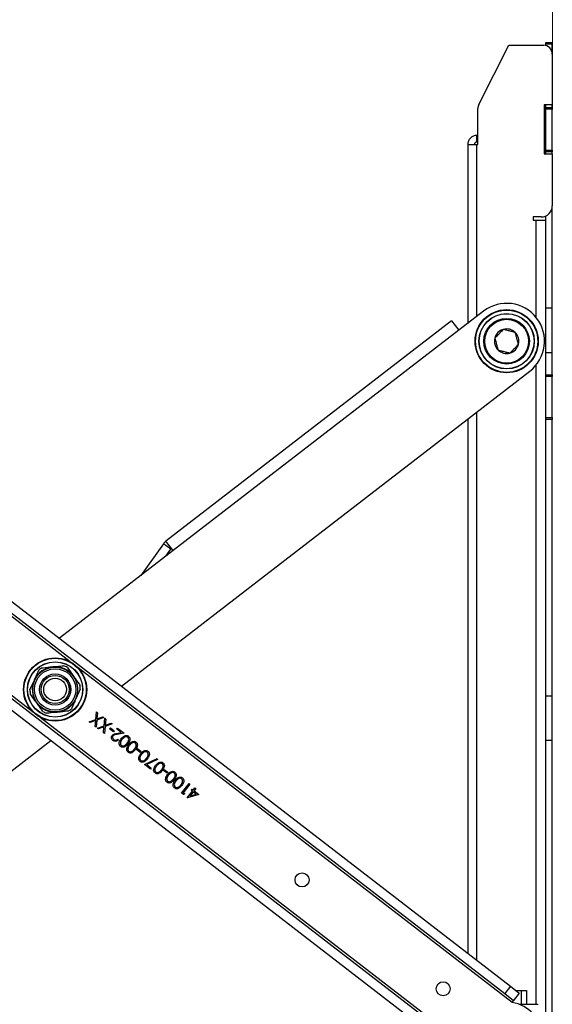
# Model space of a CAD drawing. Header units: inches. Extents: x 5 to 165, y 3 to 108.
# Tile 60 of 139: x 86 to 92, y 43 to 54. Entities that reach past the tile are written whole.
import ezdxf

# ---------------------------------------------------------------- set-up
doc = ezdxf.new("R2010")
doc.units = ezdxf.units.IN
doc.header["$LTSCALE"] = 10
doc.header["$MEASUREMENT"] = 0
doc.styles.add('SLDTEXTSTYLE0', font='TXT', dxfattribs={"width": 0.75})
doc.dimstyles.new('SLDDIMSTYLE3', dxfattribs={"dimtxt": 1.377953, "dimasz": 1.56, "dimexe": 0, "dimexo": 0.0625, "dimgap": 0.344488, "dimtad": 0, "dimtih": 1, "dimtoh": 1, "dimrnd": 1e-09, "dimzin": 12, "dimdsep": 46, "dimtxsty": 'SLDTEXTSTYLE0', "dimsah": 1, "dimcen": 0.09, "dimadec": 0, "dimazin": 3, "dimtfac": 1, "dimtofl": 0, "dimtmove": 0, "dimatfit": 3, "dimfxl": 1, "dimfrac": 2, "dimtolj": 1, "dimtzin": 12, "dimarcsym": 0})

# ---------------------------------------------------------------- blocks, each defined once
blk = doc.blocks.new('_D_4')
at = {"color": 1, "linetype": 'Continuous', "lineweight": 18}
for p, q in [((79.245, 53.955), (79.245, 58.874)), ((92.278, 53.161), (92.278, 58.874)), ((79.245, 57.624), (81.359, 57.624)), ((82.987, 57.613), (82.567, 57.613)), ((82.567, 57.613), (82.567, 55.426)), ((88.587, 57.613), (89.007, 57.613)), ((89.007, 57.613), (89.007, 55.426)), ((92.278, 57.624), (90.215, 57.624)), ((82.567, 55.426), (82.987, 55.426)), ((89.007, 55.426), (88.587, 55.426))]:
    blk.add_line(p, q, dxfattribs=at)
for points in [[(79.245, 57.624), (80.805, 57.364), (80.805, 57.884)], [(92.278, 57.624), (90.718, 57.884), (90.718, 57.364)]]:
    blk.add_solid(points, dxfattribs=at)
at = {"color": 1, "linetype": 'Continuous', "lineweight": 18, "char_height": 1.378, "attachment_point": 1, "style": 'SLDTEXTSTYLE0'}
for s, insert in [('13.03', (83.496, 59.669)), ('331.03', (82.987, 57.202))]:
    blk.add_mtext(s, dxfattribs=dict(at, insert=insert))

msp = doc.modelspace()

# ---------------------------------------------------------------- linework, layer by layer
at = {"color": 7, "linetype": 'Continuous', "lineweight": 25}
for p, q in [((92.203676, 53.911265), (92.277676, 53.911265)), ((92.203676, 53.891265), (92.203676, 53.911265)), ((92.277676, 53.891265), (92.203676, 53.891265)), ((92.203676, 53.876826), (92.203676, 53.891265)), ((92.277676, 53.911265), (92.277676, 53.891265)), ((92.277676, 53.780265), (92.277676, 53.891265)), ((91.452384, 53.215287), (91.787676, 53.880265)), ((91.787676, 53.880265), (92.177676, 53.880265)), ((92.277676, 53.780265), (92.277676, 53.211265)), ((91.441676, 52.768426), (91.441676, 53.170265)), ((92.277676, 53.211265), (92.187676, 53.211265)), ((92.187676, 53.211265), (92.187676, 52.661265)), ((92.203676, 53.184265), (92.203676, 53.211265)), ((92.203676, 53.184265), (92.277676, 53.184265)), ((92.203676, 53.164265), (92.203676, 53.184265)), ((92.277676, 53.164265), (92.203676, 53.164265)), ((92.203676, 52.704265), (92.203676, 53.164265)), ((92.277676, 53.184265), (92.277676, 53.211265)), ((92.277676, 53.184265), (92.277676, 53.164265)), ((92.277676, 52.704265), (92.277676, 53.164265)), ((91.431676, 52.796265), (91.431676, 52.870265)), ((91.441676, 52.870265), (91.431676, 52.870265)), ((91.441676, 52.796265), (91.431676, 52.796265)), ((92.202676, 52.870265), (92.187676, 52.870265)), ((92.202676, 52.796265), (92.187676, 52.796265)), ((92.202676, 52.870265), (92.202676, 52.796265)), ((92.203676, 52.870265), (92.202676, 52.870265)), ((92.203676, 52.796265), (92.202676, 52.796265)), ((91.327676, 52.766265), (91.327676, 50.761102)), ((91.431676, 52.768426), (91.441676, 52.768426)), ((92.203676, 52.704265), (92.277676, 52.704265)), ((92.203676, 52.684265), (92.203676, 52.704265)), ((92.277676, 52.684265), (92.203676, 52.684265)), ((92.203676, 52.661265), (92.203676, 52.684265)), ((92.277676, 52.704265), (92.277676, 52.684265)), ((92.277676, 52.661265), (92.277676, 52.684265)), ((92.187676, 52.661265), (92.277676, 52.661265)), ((92.277676, 52.661265), (92.277676, 52.080425)), ((92.277676, 50.934265), (92.277676, 52.080425)), ((92.152676, 51.955425), (92.060676, 51.955425)), ((92.060676, 51.955425), (92.060676, 51.918425)), ((92.060676, 51.918425), (92.097676, 51.918425)), ((92.097676, 51.918425), (92.201676, 51.918425)), ((92.201676, 51.918425), (92.201676, 36.404105)), ((92.203676, 50.934265), (92.203676, 51.966302)), ((92.201676, 51.196105), (92.203676, 51.196686)), ((92.203676, 51.181265), (92.201676, 51.181265)), ((92.203676, 50.934265), (92.277676, 50.934265)), ((92.203676, 50.434265), (92.203676, 50.934265)), ((92.277676, 50.434265), (92.277676, 50.934265)), ((91.505307, 50.897944), (91.228042, 50.684347)), ((82.17248, 50.750219), (91.80762, 43.327593)), ((91.146265, 50.7905), (87.937905, 48.318875)), ((91.146265, 50.7905), (91.228042, 50.684347)), ((82.109011, 50.667832), (91.744151, 43.245205)), ((91.228042, 50.684347), (88.019682, 48.212722)), ((92.201676, 50.516265), (92.203676, 50.516265)), ((92.203676, 50.434265), (92.277676, 50.434265)), ((92.203676, 50.184265), (92.203676, 50.434265)), ((92.277676, 50.184265), (92.277676, 50.434265)), ((87.439418, 46.692726), (92.024044, 50.224585)), ((92.203676, 50.184265), (92.277676, 50.184265)), ((92.203676, 50.164265), (92.203676, 50.184265)), ((92.277676, 50.164265), (92.203676, 50.164265)), ((92.203676, 49.704265), (92.203676, 50.164265)), ((92.277676, 50.184265), (92.277676, 50.164265)), ((92.277676, 49.704265), (92.277676, 50.164265)), ((91.28034, 42.643143), (81.6452, 50.065769)), ((91.216871, 42.560755), (81.581731, 49.983382)), ((92.203676, 49.704265), (92.277676, 49.704265)), ((92.203676, 49.684265), (92.203676, 49.704265)), ((92.277676, 49.704265), (92.277676, 49.684265)), ((91.327676, 49.688124), (91.327676, 43.697328)), ((92.277676, 49.684265), (92.203676, 49.684265)), ((92.203676, 46.585598), (92.203676, 49.684265)), ((92.277676, 46.585598), (92.277676, 49.684265)), ((87.910442, 48.290328), (87.656607, 47.933019)), ((87.995226, 48.230097), (87.910442, 48.290328)), ((88.019682, 48.212722), (87.937905, 48.318875)), ((88.019682, 48.212722), (86.743014, 47.229215)), ((87.938397, 48.150102), (87.995226, 48.230097)), ((86.411631, 46.651589), (86.461844, 46.761681)), ((86.97772, 46.659385), (86.927507, 46.549293)), ((92.203676, 46.516265), (92.201676, 46.516265)), ((92.203676, 46.585598), (92.277676, 46.585598)), ((92.203676, 46.085598), (92.203676, 46.585598)), ((92.277676, 46.085598), (92.277676, 46.585598)), ((87.152378, 46.320208), (87.159646, 46.403323)), ((87.159646, 46.403323), (87.170951, 46.394614)), ((87.170951, 46.394614), (87.164848, 46.324679)), ((87.076952, 46.293085), (87.152378, 46.320208)), ((87.088257, 46.284376), (87.076952, 46.293085)), ((87.151236, 46.307011), (87.088257, 46.284376)), ((87.145418, 46.240341), (87.151236, 46.307011)), ((87.163684, 46.311499), (87.156723, 46.231632)), ((87.242216, 46.339714), (87.163684, 46.311499)), ((87.164848, 46.324679), (87.23091, 46.348423)), ((87.23091, 46.348423), (87.242216, 46.339714)), ((87.244744, 46.249052), (87.252012, 46.332167)), ((87.252012, 46.332167), (87.263317, 46.323458)), ((87.334582, 46.268558), (87.256049, 46.240343)), ((87.263317, 46.323458), (87.257213, 46.253524)), ((87.257213, 46.253524), (87.323276, 46.277267)), ((87.323276, 46.277267), (87.334582, 46.268558)), ((87.156723, 46.231632), (87.145418, 46.240341)), ((87.169318, 46.221929), (87.244744, 46.249052)), ((87.180623, 46.21322), (87.169318, 46.221929)), ((87.243602, 46.235855), (87.180623, 46.21322)), ((87.237783, 46.169186), (87.243602, 46.235855)), ((87.249089, 46.160476), (87.237783, 46.169186)), ((87.256049, 46.240343), (87.249089, 46.160476)), ((87.307022, 46.213968), (87.315647, 46.225164)), ((87.349007, 46.181624), (87.307022, 46.213968)), ((87.315647, 46.225164), (87.357632, 46.19282)), ((87.357632, 46.19282), (87.349007, 46.181624)), ((87.386834, 46.210464), (87.395459, 46.22166)), ((87.437631, 46.171331), (87.386834, 46.210464)), ((87.387864, 46.163223), (87.437631, 46.171331)), ((87.469632, 46.164519), (87.392494, 46.151955)), ((87.395459, 46.22166), (87.469632, 46.164519)), ((86.033066, 45.609313), (86.646337, 46.081759)), ((87.397418, 46.099728), (87.407215, 46.092182)), ((92.203676, 46.085598), (92.277676, 46.085598)), ((92.203676, 42.236931), (92.203676, 46.085598)), ((92.277676, 42.236931), (92.277676, 46.085598)), ((87.60931, 45.981094), (87.617935, 45.99229)), ((87.651295, 45.94875), (87.60931, 45.981094)), ((87.617935, 45.99229), (87.65992, 45.959946)), ((87.65992, 45.959946), (87.651295, 45.94875)), ((87.697623, 45.814939), (87.841251, 45.882694)), ((87.846126, 45.871518), (87.722823, 45.813366)), ((87.841251, 45.882694), (87.846126, 45.871518)), ((92.201676, 45.906265), (92.203676, 45.906265)), ((87.764798, 45.763189), (87.697623, 45.814939)), ((87.722823, 45.813366), (87.773423, 45.774385)), ((87.773423, 45.774385), (87.764798, 45.763189)), ((87.911599, 45.74822), (87.920224, 45.759416)), ((87.953583, 45.715876), (87.911599, 45.74822)), ((87.920224, 45.759416), (87.962208, 45.727072)), ((87.962208, 45.727072), (87.953583, 45.715876)), ((88.114669, 45.493659), (88.198762, 45.602819)), ((88.208559, 45.595272), (88.13309, 45.497308)), ((88.13309, 45.497308), (88.149884, 45.48437)), ((88.178289, 45.440188), (88.236507, 45.51576)), ((88.198762, 45.602819), (88.208559, 45.595272)), ((88.246303, 45.508213), (88.209782, 45.460806)), ((88.223912, 45.525463), (88.232537, 45.536659)), ((88.236507, 45.51576), (88.223912, 45.525463)), ((88.232537, 45.536659), (88.245132, 45.526956)), ((88.245132, 45.526956), (88.264538, 45.552147)), ((88.278841, 45.483147), (88.246303, 45.508213)), ((88.274335, 45.5446), (88.254928, 45.519409)), ((88.254928, 45.519409), (88.306709, 45.479519)), ((88.264538, 45.552147), (88.274335, 45.5446)), ((88.134852, 45.47811), (88.114669, 45.493659)), ((88.149884, 45.48437), (88.134852, 45.47811)), ((88.180278, 45.438655), (88.178289, 45.440188)), ((88.306709, 45.479519), (88.180278, 45.438655)), ((88.209782, 45.460806), (88.278841, 45.483147)), ((91.80762, 43.327593), (91.744151, 43.245205)), ((91.80762, 43.327593), (91.906644, 43.251308)), ((91.744151, 43.245205), (91.843175, 43.16892)), ((91.906644, 43.251308), (91.843175, 43.16892)), ((91.867757, 43.281265), (91.987176, 43.281265)), ((91.927176, 43.281265), (91.927176, 43.124665)), ((91.987176, 43.281265), (91.987176, 43.124665)), ((91.824866, 43.145155), (91.843175, 43.16892)), ((91.903988, 43.124665), (92.109633, 43.124665)), ((92.109633, 43.124665), (92.109633, 43.119665))]:
    msp.add_line(p, q, dxfattribs=at)
at = {"color": 8, "linetype": 'Continuous', "lineweight": 25}
for p, q in [((91.431676, 50.841221), (91.431676, 52.768426)), ((92.097676, 50.825341), (92.097676, 51.918425)), ((86.863669, 46.967114), (81.991679, 50.720351)), ((92.097676, 43.124665), (92.097676, 50.297189)), ((81.564485, 50.165819), (86.436474, 46.412583)), ((91.431676, 43.617209), (91.431676, 49.768242)), ((91.824866, 43.145155), (86.952877, 46.898391)), ((86.525682, 46.34386), (91.397672, 42.590623))]:
    msp.add_line(p, q, dxfattribs=at)
at = {"color": 7, "linetype": 'Continuous', "lineweight": 25, "flags": 128}
msp.add_lwpolyline([(92.201676, 51.285494), (92.203099, 51.290412), (92.203676, 51.296265)], dxfattribs=at)
at = {"color": 7, "linetype": 'Continuous', "lineweight": 25}
for centre, radius in [((91.764676, 50.561265), 0.3545), ((91.764676, 50.561265), 0.3495), ((91.764676, 50.561265), 0.31075), ((91.764676, 50.561265), 0.30875), ((91.764676, 50.561265), 0.255906), ((91.764676, 50.561265), 0.245906), ((86.694676, 46.655487), 0.3545), ((86.694676, 46.655487), 0.3495), ((86.694676, 46.655487), 0.31075), ((86.694676, 46.655487), 0.30875), ((86.694676, 46.655487), 0.251969), ((86.694676, 46.655487), 0.232283), ((86.694676, 46.655487), 0.175787), ((86.694676, 46.655487), 0.174213), ((86.694676, 46.655487), 0.15748), ((86.694676, 46.655487), 0.12748), ((89.467332, 44.519515), 0.07874), ((91.051707, 43.298959), 0.07874)]:
    msp.add_circle(centre, radius, dxfattribs=at)
for centre, radius, start, end in [((92.177676, 53.780265), 0.1, 0, 90), ((91.541676, 53.170265), 0.1, 153.2420813, 180), ((92.152676, 52.080425), 0.125, 270, 0), ((91.764676, 50.561265), 0.425, 307.6095907, 127.6095907), ((91.764676, 50.561265), 0.137795, 105.636889, 165.636889), ((91.764676, 50.561265), 0.137795, 45.636889, 105.636889), ((91.764676, 50.561265), 0.137795, 165.636889, 225.636889), ((91.764676, 50.561265), 0.137795, 345.636889, 45.636889), ((91.764676, 50.561265), 0.137795, 285.636889, 345.636889), ((91.764676, 50.561265), 0.137795, 225.636889, 285.636889), ((88.019682, 48.212722), 0.134, 127.6095907, 144.6095907), ((88.019682, 48.212722), 0.03, 127.6095907, 144.6095907), ((86.694676, 46.655487), 0.255906, 95.4824091, 155.4824091), ((86.694676, 46.655487), 0.283071, 120.7890005, 130.1758177), ((86.694676, 46.655487), 0.255906, 35.4824091, 95.4824091), ((86.694676, 46.655487), 0.283071, 60.7890005, 70.1758177), ((86.694676, 46.655487), 0.255906, 155.4824091, 215.4824091), ((86.694676, 46.655487), 0.255906, 335.4824091, 35.4824091), ((86.694676, 46.655487), 0.283071, 180.7890005, 190.1758177), ((86.694676, 46.655487), 0.283071, 0.7890005, 10.1758177), ((86.694676, 46.655487), 0.255906, 215.4824091, 275.4824091), ((86.694676, 46.655487), 0.255906, 275.4824091, 335.4824091), ((86.694676, 46.655487), 0.283071, 240.7890005, 250.1758177), ((86.694676, 46.655487), 0.283071, 300.7890005, 310.1758177), ((91.764676, 42.749709), 0.4, 203.4353849, 81.3454336)]:
    msp.add_arc(centre, radius, start, end, dxfattribs=at)
for points in [[(91.431676, 52.870265), (91.418048, 52.868702), (91.390792, 52.865575), (91.356415, 52.841525), (91.332365, 52.807148), (91.329239, 52.779893), (91.327676, 52.766265)], [(91.431676, 52.796265), (91.427744, 52.795814), (91.419882, 52.794912), (91.409966, 52.787974), (91.403028, 52.778058), (91.402126, 52.770196), (91.401676, 52.766265)], [(91.327676, 52.766265), (91.329239, 52.766445), (91.332365, 52.766805), (91.356415, 52.767345), (91.390792, 52.767886), (91.418048, 52.768246), (91.431676, 52.768426)]]:
    msp.add_open_spline(points, degree=3, dxfattribs=at)
for points, knots in [([(91.727534, 50.69396), (91.715178, 50.681326), (91.694745, 50.660433), (91.659781, 50.624684), (91.641501, 50.605993), (91.631187, 50.595447)], [0, 0, 0, 0, 0.400026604, 0.661481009, 1, 1, 1, 1]), ([(91.861022, 50.659778), (91.849766, 50.66266), (91.826057, 50.668731), (91.785864, 50.679024), (91.75226, 50.687629), (91.734325, 50.692221), (91.727534, 50.69396)], [0, 0, 0, 0, 0.2689637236, 0.5665166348, 0.8358754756, 1, 1, 1, 1]), ([(91.631187, 50.595447), (91.635951, 50.578429), (91.643828, 50.550287), (91.657306, 50.502133), (91.664353, 50.476957), (91.668329, 50.462752)], [0, 0, 0, 0, 0.400026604, 0.661481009, 1, 1, 1, 1]), ([(91.898164, 50.527082), (91.8934, 50.544101), (91.885524, 50.572242), (91.872045, 50.620397), (91.864998, 50.645573), (91.861022, 50.659778)], [0, 0, 0, 0, 0.400026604, 0.661481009, 1, 1, 1, 1]), ([(91.801817, 50.428569), (91.814173, 50.441204), (91.834606, 50.462096), (91.86957, 50.497846), (91.88785, 50.516537), (91.898164, 50.527082)], [0, 0, 0, 0, 0.4000266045, 0.6614810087, 1, 1, 1, 1]), ([(91.668329, 50.462752), (91.675119, 50.461013), (91.693054, 50.45642), (91.726659, 50.447815), (91.766851, 50.437523), (91.79056, 50.431452), (91.801817, 50.428569)], [0, 0, 0, 0, 0.164124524, 0.433483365, 0.731036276, 1, 1, 1, 1]), ([(86.461844, 46.761681), (86.466226, 46.771288), (86.483146, 46.808385), (86.499751, 46.844793), (86.512057, 46.871773)], [0, 0, 0, 0, 0.2589869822, 1, 1, 1, 1]), ([(86.549778, 46.898661), (86.553547, 46.899023), (86.592924, 46.902802), (86.633518, 46.906699), (86.670226, 46.910222)], [0, 0, 0, 0, 0.095732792, 1, 1, 1, 1]), ([(86.670226, 46.910222), (86.683809, 46.911526), (86.724414, 46.915423), (86.764199, 46.919241), (86.790675, 46.921782)], [0, 0, 0, 0, 0.3345147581, 1, 1, 1, 1]), ([(86.832822, 46.902559), (86.844308, 46.886446), (86.867439, 46.853996), (86.89113, 46.820761), (86.903058, 46.804028)], [0, 0, 0, 0, 0.496538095, 1, 1, 1, 1]), ([(86.903058, 46.804028), (86.909181, 46.795438), (86.924039, 46.774594), (86.947588, 46.741559), (86.964703, 46.717549), (86.973294, 46.705497)], [0, 0, 0, 0, 0.25880952, 0.627955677, 1, 1, 1, 1]), ([(86.486293, 46.506946), (86.480164, 46.515545), (86.456497, 46.548746), (86.433269, 46.581331), (86.416057, 46.605477)], [0, 0, 0, 0, 0.258986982, 1, 1, 1, 1]), ([(86.556529, 46.408415), (86.545043, 46.424528), (86.521912, 46.456978), (86.498221, 46.490213), (86.486293, 46.506946)], [0, 0, 0, 0, 0.496538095, 1, 1, 1, 1]), ([(86.927507, 46.549293), (86.923129, 46.539695), (86.912507, 46.516406), (86.895672, 46.479495), (86.883436, 46.452668), (86.877295, 46.439202)], [0, 0, 0, 0, 0.25880952, 0.627955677, 1, 1, 1, 1]), ([(86.719125, 46.400752), (86.700895, 46.399002), (86.664189, 46.395479), (86.62417, 46.391638), (86.602446, 46.389553), (86.598676, 46.389192)], [0, 0, 0, 0, 0.4491841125, 0.904405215, 1, 1, 1, 1]), ([(86.839573, 46.412313), (86.813097, 46.409772), (86.773312, 46.405953), (86.732708, 46.402056), (86.719125, 46.400752)], [0, 0, 0, 0, 0.6654852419, 1, 1, 1, 1]), ([(87.335608, 46.141073), (87.339386, 46.145061), (87.346952, 46.153045), (87.365765, 46.159411), (87.379477, 46.161776), (87.387864, 46.163223)], [0, 0, 0, 0, 0.2792878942, 0.559153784, 1, 1, 1, 1]), ([(87.343584, 46.08322), (87.339067, 46.087424), (87.330041, 46.095823), (87.326083, 46.113038), (87.327847, 46.128866), (87.333021, 46.137004), (87.335608, 46.141073)], [0, 0, 0, 0, 0.279890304, 0.559223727, 0.779582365, 1, 1, 1, 1]), ([(87.346078, 46.134401), (87.343937, 46.130673), (87.33965, 46.123207), (87.340809, 46.110929), (87.345213, 46.100771), (87.350211, 46.096277), (87.352712, 46.094028)], [0, 0, 0, 0, 0.279125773, 0.558978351, 0.77935005, 1, 1, 1, 1]), ([(87.407215, 46.092182), (87.402491, 46.087365), (87.393052, 46.077741), (87.374397, 46.072791), (87.356938, 46.074639), (87.348037, 46.080359), (87.343584, 46.08322)], [0, 0, 0, 0, 0.280029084, 0.559514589, 0.779667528, 1, 1, 1, 1]), ([(87.392494, 46.151955), (87.383104, 46.150599), (87.370032, 46.148711), (87.353826, 46.142637), (87.348659, 46.137145), (87.346078, 46.134401)], [0, 0, 0, 0, 0.560717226, 0.780532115, 1, 1, 1, 1]), ([(87.352712, 46.094028), (87.356734, 46.091536), (87.36477, 46.086558), (87.378438, 46.086875), (87.389557, 46.091924), (87.394796, 46.097125), (87.397418, 46.099728)], [0, 0, 0, 0, 0.279698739, 0.558846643, 0.779176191, 1, 1, 1, 1]), ([(87.430855, 46.015989), (87.42784, 46.018721), (87.421811, 46.024186), (87.414487, 46.038905), (87.413762, 46.068483), (87.427951, 46.088852), (87.437415, 46.102436)], [0, 0, 0, 0, 0.125600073, 0.2511968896, 0.5005813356, 1, 1, 1, 1]), ([(87.447178, 46.094846), (87.439774, 46.084399), (87.428684, 46.068751), (87.42734, 46.045875), (87.432264, 46.034001), (87.436857, 46.029624), (87.439152, 46.027437)], [0, 0, 0, 0, 0.5000715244, 0.749020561, 0.8745984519, 1, 1, 1, 1]), ([(87.437415, 46.102436), (87.448118, 46.115068), (87.464164, 46.134005), (87.492945, 46.14067), (87.509029, 46.137386), (87.51585, 46.13296), (87.519261, 46.130746)], [0, 0, 0, 0, 0.499406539, 0.748742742, 0.874372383, 1, 1, 1, 1]), ([(87.439152, 46.027437), (87.441847, 46.025759), (87.447239, 46.022402), (87.456833, 46.021127), (87.466266, 46.022413), (87.48373, 46.030144), (87.493749, 46.042735), (87.501758, 46.052799)], [0, 0, 0, 0, 0.125138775, 0.25041818, 0.375518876, 0.500847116, 1, 1, 1, 1]), ([(87.472452, 46.119105), (87.467185, 46.115144), (87.457773, 46.108066), (87.450417, 46.098888), (87.447178, 46.094846)], [0, 0, 0, 0, 0.5595987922, 1, 1, 1, 1]), ([(87.510308, 46.119803), (87.507038, 46.121726), (87.500496, 46.125573), (87.486481, 46.126441), (87.477769, 46.121885), (87.472452, 46.119105)], [0, 0, 0, 0, 0.280257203, 0.560781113, 1, 1, 1, 1]), ([(87.501758, 46.052799), (87.509539, 46.063065), (87.521189, 46.078436), (87.522186, 46.101413), (87.517179, 46.113226), (87.512598, 46.117611), (87.510308, 46.119803)], [0, 0, 0, 0, 0.5002912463, 0.7490860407, 0.874606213, 1, 1, 1, 1]), ([(87.519261, 46.130746), (87.522247, 46.128033), (87.528219, 46.122606), (87.535408, 46.107961), (87.535617, 46.078574), (87.521205, 46.058615), (87.511588, 46.045296)], [0, 0, 0, 0, 0.125550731, 0.251090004, 0.50025013, 1, 1, 1, 1]), ([(87.521384, 46.037749), (87.532087, 46.05038), (87.548133, 46.069318), (87.576914, 46.075983), (87.592998, 46.072699), (87.599819, 46.068272), (87.60323, 46.066059)], [0, 0, 0, 0, 0.499406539, 0.748742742, 0.874372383, 1, 1, 1, 1]), ([(87.556421, 46.054418), (87.551154, 46.050457), (87.541742, 46.043379), (87.534386, 46.034201), (87.531147, 46.030159)], [0, 0, 0, 0, 0.559598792, 1, 1, 1, 1]), ([(87.594277, 46.055116), (87.591007, 46.057038), (87.584465, 46.060885), (87.57045, 46.061754), (87.561738, 46.057198), (87.556421, 46.054418)], [0, 0, 0, 0, 0.280257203, 0.560781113, 1, 1, 1, 1]), ([(87.585727, 45.988112), (87.593508, 45.998378), (87.605158, 46.013749), (87.606155, 46.036726), (87.601148, 46.048538), (87.596567, 46.052924), (87.594277, 46.055116)], [0, 0, 0, 0, 0.500291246, 0.749086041, 0.874606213, 1, 1, 1, 1]), ([(87.60323, 46.066059), (87.606216, 46.063346), (87.612188, 46.057919), (87.619377, 46.043274), (87.619586, 46.013887), (87.605174, 45.993928), (87.595557, 45.980609)], [0, 0, 0, 0, 0.125550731, 0.251090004, 0.50025013, 1, 1, 1, 1]), ([(87.511588, 46.045296), (87.501124, 46.032587), (87.488028, 46.016681), (87.465224, 46.008121), (87.453119, 46.007066), (87.441027, 46.009393), (87.434246, 46.01379), (87.430855, 46.015989)], [0, 0, 0, 0, 0.498702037, 0.624176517, 0.749467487, 0.874745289, 1, 1, 1, 1]), ([(87.514824, 45.951302), (87.511809, 45.954034), (87.50578, 45.959499), (87.498456, 45.974218), (87.497731, 46.003796), (87.51192, 46.024164), (87.521384, 46.037749)], [0, 0, 0, 0, 0.125600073, 0.25119689, 0.500581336, 1, 1, 1, 1]), ([(87.531147, 46.030159), (87.523743, 46.019712), (87.512653, 46.004064), (87.511309, 45.981188), (87.516233, 45.969314), (87.520826, 45.964937), (87.523121, 45.96275)], [0, 0, 0, 0, 0.500071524, 0.749020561, 0.874598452, 1, 1, 1, 1]), ([(87.595557, 45.980609), (87.585093, 45.9679), (87.571997, 45.951994), (87.549193, 45.943433), (87.537088, 45.942379), (87.524996, 45.944706), (87.518215, 45.949103), (87.514824, 45.951302)], [0, 0, 0, 0, 0.498702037, 0.624176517, 0.749467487, 0.874745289, 1, 1, 1, 1]), ([(87.523121, 45.96275), (87.525816, 45.961072), (87.531208, 45.957715), (87.540802, 45.95644), (87.550235, 45.957726), (87.567699, 45.965457), (87.577718, 45.978048), (87.585727, 45.988112)], [0, 0, 0, 0, 0.125138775, 0.25041818, 0.375518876, 0.500847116, 1, 1, 1, 1]), ([(87.655734, 45.93425), (87.666437, 45.946881), (87.682483, 45.965818), (87.711264, 45.972483), (87.727348, 45.969199), (87.73417, 45.964773), (87.73758, 45.96256)], [0, 0, 0, 0, 0.499406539, 0.748742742, 0.874372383, 1, 1, 1, 1]), ([(87.690771, 45.950918), (87.685504, 45.946957), (87.676092, 45.939879), (87.668736, 45.930701), (87.665497, 45.926659)], [0, 0, 0, 0, 0.559598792, 1, 1, 1, 1]), ([(87.728627, 45.951616), (87.725358, 45.953539), (87.718815, 45.957386), (87.7048, 45.958254), (87.696088, 45.953698), (87.690771, 45.950918)], [0, 0, 0, 0, 0.280257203, 0.560781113, 1, 1, 1, 1]), ([(87.720077, 45.884612), (87.727858, 45.894878), (87.739509, 45.910249), (87.740505, 45.933226), (87.735499, 45.945039), (87.730917, 45.949425), (87.728627, 45.951616)], [0, 0, 0, 0, 0.500291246, 0.749086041, 0.874606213, 1, 1, 1, 1]), ([(87.73758, 45.96256), (87.740566, 45.959846), (87.746538, 45.954419), (87.753727, 45.939774), (87.753937, 45.910388), (87.739524, 45.890428), (87.729907, 45.877109)], [0, 0, 0, 0, 0.125550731, 0.251090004, 0.50025013, 1, 1, 1, 1]), ([(87.649174, 45.847802), (87.64616, 45.850534), (87.64013, 45.855999), (87.632807, 45.870719), (87.632082, 45.900296), (87.646271, 45.920665), (87.655734, 45.93425)], [0, 0, 0, 0, 0.125600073, 0.25119689, 0.500581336, 1, 1, 1, 1]), ([(87.665497, 45.926659), (87.658093, 45.916212), (87.647004, 45.900564), (87.64566, 45.877688), (87.650584, 45.865814), (87.655177, 45.861437), (87.657471, 45.859251)], [0, 0, 0, 0, 0.5000715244, 0.749020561, 0.8745984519, 1, 1, 1, 1]), ([(87.729907, 45.877109), (87.719443, 45.8644), (87.706347, 45.848494), (87.683543, 45.839934), (87.671438, 45.838879), (87.659347, 45.841207), (87.652565, 45.845604), (87.649174, 45.847802)], [0, 0, 0, 0, 0.498702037, 0.624176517, 0.749467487, 0.874745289, 1, 1, 1, 1]), ([(87.657471, 45.859251), (87.660166, 45.857573), (87.665558, 45.854215), (87.675153, 45.85294), (87.684585, 45.854227), (87.702049, 45.861957), (87.712068, 45.874548), (87.720077, 45.884612)], [0, 0, 0, 0, 0.125138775, 0.25041818, 0.375518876, 0.500847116, 1, 1, 1, 1]), ([(87.823672, 45.804875), (87.834375, 45.817506), (87.850421, 45.836444), (87.879202, 45.843109), (87.895286, 45.839825), (87.902108, 45.835398), (87.905518, 45.833185)], [0, 0, 0, 0, 0.499406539, 0.748742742, 0.874372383, 1, 1, 1, 1]), ([(87.896565, 45.822242), (87.893296, 45.824164), (87.886753, 45.828011), (87.872738, 45.82888), (87.864026, 45.824324), (87.858709, 45.821544)], [0, 0, 0, 0, 0.280257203, 0.560781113, 1, 1, 1, 1]), ([(87.905518, 45.833185), (87.908504, 45.830472), (87.914476, 45.825045), (87.921665, 45.8104), (87.921875, 45.781013), (87.907462, 45.761054), (87.897845, 45.747735)], [0, 0, 0, 0, 0.125550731, 0.251090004, 0.50025013, 1, 1, 1, 1]), ([(87.817112, 45.718428), (87.814098, 45.72116), (87.808068, 45.726625), (87.800745, 45.741344), (87.80002, 45.770922), (87.814209, 45.79129), (87.823672, 45.804875)], [0, 0, 0, 0, 0.125600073, 0.25119689, 0.500581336, 1, 1, 1, 1]), ([(87.833435, 45.797285), (87.826031, 45.786838), (87.814942, 45.77119), (87.813598, 45.748314), (87.818522, 45.73644), (87.823115, 45.732063), (87.825409, 45.729876)], [0, 0, 0, 0, 0.500071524, 0.749020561, 0.874598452, 1, 1, 1, 1]), ([(87.897845, 45.747735), (87.887381, 45.735026), (87.874285, 45.71912), (87.851481, 45.710559), (87.839376, 45.709505), (87.827285, 45.711832), (87.820503, 45.716229), (87.817112, 45.718428)], [0, 0, 0, 0, 0.498702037, 0.624176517, 0.749467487, 0.874745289, 1, 1, 1, 1]), ([(87.825409, 45.729876), (87.828104, 45.728198), (87.833496, 45.724841), (87.843091, 45.723566), (87.852523, 45.724852), (87.869987, 45.732583), (87.880006, 45.745174), (87.888015, 45.755238)], [0, 0, 0, 0, 0.125138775, 0.25041818, 0.375518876, 0.500847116, 1, 1, 1, 1]), ([(87.858709, 45.821544), (87.853442, 45.817583), (87.84403, 45.810505), (87.836674, 45.801327), (87.833435, 45.797285)], [0, 0, 0, 0, 0.559598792, 1, 1, 1, 1]), ([(87.888015, 45.755238), (87.895796, 45.765504), (87.907447, 45.780875), (87.908443, 45.803852), (87.903437, 45.815664), (87.898855, 45.82005), (87.896565, 45.822242)], [0, 0, 0, 0, 0.500291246, 0.749086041, 0.874606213, 1, 1, 1, 1]), ([(87.958023, 45.701376), (87.968725, 45.714007), (87.984771, 45.732944), (88.013553, 45.739609), (88.029637, 45.736325), (88.036458, 45.731899), (88.039869, 45.729686)], [0, 0, 0, 0, 0.499406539, 0.748742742, 0.874372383, 1, 1, 1, 1]), ([(87.99306, 45.718044), (87.987793, 45.714083), (87.97838, 45.707005), (87.971025, 45.697827), (87.967785, 45.693785)], [0, 0, 0, 0, 0.559598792, 1, 1, 1, 1]), ([(88.030916, 45.718742), (88.027646, 45.720665), (88.021103, 45.724512), (88.007089, 45.72538), (87.998376, 45.720824), (87.99306, 45.718044)], [0, 0, 0, 0, 0.280257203, 0.560781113, 1, 1, 1, 1]), ([(88.022365, 45.651738), (88.030146, 45.662004), (88.041797, 45.677375), (88.042793, 45.700352), (88.037787, 45.712165), (88.033205, 45.716551), (88.030916, 45.718742)], [0, 0, 0, 0, 0.500291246, 0.749086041, 0.874606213, 1, 1, 1, 1]), ([(88.039869, 45.729686), (88.042855, 45.726972), (88.048827, 45.721545), (88.056016, 45.7069), (88.056225, 45.677514), (88.041813, 45.657554), (88.032195, 45.644235)], [0, 0, 0, 0, 0.125550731, 0.251090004, 0.50025013, 1, 1, 1, 1]), ([(87.951463, 45.614928), (87.948448, 45.61766), (87.942418, 45.623125), (87.935095, 45.637845), (87.93437, 45.667422), (87.948559, 45.687791), (87.958023, 45.701376)], [0, 0, 0, 0, 0.125600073, 0.25119689, 0.500581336, 1, 1, 1, 1]), ([(87.967785, 45.693785), (87.960382, 45.683338), (87.949292, 45.66769), (87.947948, 45.644814), (87.952872, 45.63294), (87.957465, 45.628563), (87.95976, 45.626377)], [0, 0, 0, 0, 0.500071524, 0.749020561, 0.874598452, 1, 1, 1, 1]), ([(88.032195, 45.644235), (88.021732, 45.631526), (88.008635, 45.61562), (87.985831, 45.60706), (87.973727, 45.606005), (87.961635, 45.608333), (87.954853, 45.61273), (87.951463, 45.614928)], [0, 0, 0, 0, 0.4987020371, 0.6241765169, 0.7494674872, 0.8747452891, 1, 1, 1, 1]), ([(87.95976, 45.626377), (87.962454, 45.624699), (87.967847, 45.621341), (87.977441, 45.620066), (87.986874, 45.621353), (88.004337, 45.629083), (88.014357, 45.641674), (88.022365, 45.651738)], [0, 0, 0, 0, 0.125138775, 0.25041818, 0.375518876, 0.500847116, 1, 1, 1, 1]), ([(88.035432, 45.550241), (88.032417, 45.552973), (88.026387, 45.558438), (88.019064, 45.573157), (88.018339, 45.602735), (88.032528, 45.623104), (88.041992, 45.636688)], [0, 0, 0, 0, 0.125600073, 0.25119689, 0.500581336, 1, 1, 1, 1]), ([(88.051754, 45.629098), (88.044351, 45.618651), (88.033261, 45.603003), (88.031917, 45.580127), (88.036841, 45.568253), (88.041434, 45.563876), (88.043729, 45.561689)], [0, 0, 0, 0, 0.500071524, 0.749020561, 0.874598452, 1, 1, 1, 1]), ([(88.041992, 45.636688), (88.052694, 45.649319), (88.06874, 45.668257), (88.097522, 45.674922), (88.113606, 45.671638), (88.120427, 45.667212), (88.123838, 45.664998)], [0, 0, 0, 0, 0.499406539, 0.748742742, 0.874372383, 1, 1, 1, 1]), ([(88.077029, 45.653357), (88.071762, 45.649396), (88.062349, 45.642318), (88.054994, 45.63314), (88.051754, 45.629098)], [0, 0, 0, 0, 0.559598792, 1, 1, 1, 1]), ([(88.114885, 45.654055), (88.111615, 45.655978), (88.105072, 45.659825), (88.091058, 45.660693), (88.082345, 45.656137), (88.077029, 45.653357)], [0, 0, 0, 0, 0.280257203, 0.560781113, 1, 1, 1, 1]), ([(88.106334, 45.587051), (88.114115, 45.597317), (88.125766, 45.612688), (88.126762, 45.635665), (88.121756, 45.647477), (88.117174, 45.651863), (88.114885, 45.654055)], [0, 0, 0, 0, 0.5002912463, 0.7490860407, 0.874606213, 1, 1, 1, 1]), ([(88.123838, 45.664998), (88.126824, 45.662285), (88.132796, 45.656858), (88.139985, 45.642213), (88.140194, 45.612826), (88.125782, 45.592867), (88.116164, 45.579548)], [0, 0, 0, 0, 0.125550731, 0.251090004, 0.50025013, 1, 1, 1, 1]), ([(88.116164, 45.579548), (88.105701, 45.566839), (88.092604, 45.550933), (88.0698, 45.542373), (88.057696, 45.541318), (88.045604, 45.543645), (88.038822, 45.548042), (88.035432, 45.550241)], [0, 0, 0, 0, 0.498702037, 0.624176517, 0.749467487, 0.874745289, 1, 1, 1, 1]), ([(88.043729, 45.561689), (88.046423, 45.560011), (88.051816, 45.556654), (88.06141, 45.555379), (88.070843, 45.556665), (88.088306, 45.564396), (88.098326, 45.576987), (88.106334, 45.587051)], [0, 0, 0, 0, 0.1251387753, 0.2504181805, 0.3755188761, 0.5008471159, 1, 1, 1, 1])]:
    msp.add_open_spline(points, degree=3, knots=knots, dxfattribs=at)

# ---------------------------------------------------------------- dimensions: what is measured, and where the dimension line sits
at = {"color": 1, "linetype": 'Continuous', "lineweight": 18}
dim = msp.add_linear_dim(base=(92.277676, 57.623841), p1=(79.245176, 53.454765), p2=(92.277676, 52.661265), dimstyle='SLDDIMSTYLE3', dxfattribs=at)
dim.commit()
dim.dimension.update_dxf_attribs({"geometry": '_D_4', "text_midpoint": (85.787031, 57.623841), "dimtype": 160})

doc.saveas('drawing.dxf')
